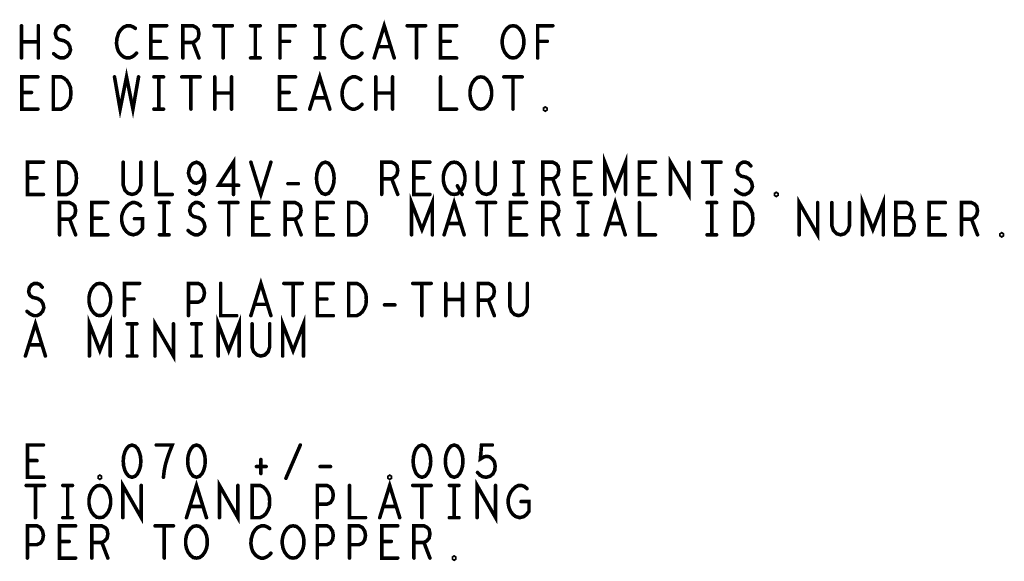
# Model space of a CAD drawing. Extents: x -10 to 15.7, y -3.3 to 6.3.
# Tile 39 of 40: x 12.6 to 14.5, y 3.5 to 4.6. Entities that reach past the tile are written whole.
import ezdxf

# ---------------------------------------------------------------- set-up
doc = ezdxf.new("R2010")
doc.units = 0
doc.layers.get('0').update_dxf_attribs({"color": 3, "linetype": 'CONTINUOUS'})

# ---------------------------------------------------------------- blocks, each defined once
blk = doc.blocks.new('PAD_R1')
at = {"const_width": 0.5}
blk.add_lwpolyline([(0.25, 0, 1), (-0.25, 0, 1)], format="xyb", close=True, dxfattribs=at)

msp = doc.modelspace()

# ---------------------------------------------------------------- linework, layer by layer
at = {"const_width": 0.007}
for points in [[(13.26719, 4.51189), (13.28677, 4.57489), (13.30636, 4.51189)], [(12.57732, 4.51189), (12.57732, 4.57489)], [(12.61022, 4.57489), (12.61022, 4.51189)], [(12.64032, 4.52029), (12.64659, 4.51504), (12.65364, 4.51189), (12.65991, 4.51189), (12.66617, 4.51504), (12.67087, 4.52029), (12.67322, 4.52764), (12.67166, 4.53499), (12.66774, 4.54129), (12.66069, 4.54549), (12.65129, 4.54759), (12.64581, 4.55179), (12.64345, 4.55914), (12.64502, 4.56649), (12.64894, 4.57174), (12.65442, 4.57489), (12.65991, 4.57489), (12.66539, 4.57279), (12.67009, 4.56754)], [(12.80001, 4.56964), (12.7953, 4.57279), (12.78982, 4.57489), (12.78356, 4.57489), (12.7765, 4.57174), (12.77102, 4.56649), (12.76711, 4.56019), (12.76397, 4.54969), (12.76319, 4.54024), (12.76476, 4.53079), (12.76711, 4.52449), (12.77181, 4.51819), (12.77729, 4.51399), (12.78277, 4.51189), (12.78825, 4.51189), (12.79374, 4.51399), (12.79844, 4.51714), (12.80236, 4.52134)], [(12.86144, 4.51189), (12.83011, 4.51189), (12.83011, 4.57489), (12.86144, 4.57489)], [(12.89311, 4.51189), (12.89311, 4.57489), (12.91269, 4.57489), (12.91896, 4.57174), (12.92287, 4.56754), (12.92444, 4.55914), (12.92287, 4.55074), (12.91817, 4.54549), (12.91269, 4.54234), (12.89311, 4.54234)], [(12.95376, 4.57489), (12.98979, 4.57489)], [(12.97177, 4.57489), (12.97177, 4.51189)], [(13.02537, 4.57489), (13.04417, 4.57489)], [(13.03477, 4.57489), (13.03477, 4.51189)], [(13.08289, 4.51189), (13.08289, 4.57489), (13.11266, 4.57489)], [(13.15137, 4.57489), (13.17017, 4.57489)], [(13.16077, 4.57489), (13.16077, 4.51189)], [(13.24101, 4.56964), (13.2363, 4.57279), (13.23082, 4.57489), (13.22456, 4.57489), (13.2175, 4.57174), (13.21202, 4.56649), (13.20811, 4.56019), (13.20497, 4.54969), (13.20419, 4.54024), (13.20576, 4.53079), (13.20811, 4.52449), (13.21281, 4.51819), (13.21829, 4.51399), (13.22377, 4.51189), (13.22925, 4.51189), (13.23474, 4.51399), (13.23944, 4.51714), (13.24336, 4.52134)], [(13.33176, 4.57489), (13.36779, 4.57489)], [(13.34977, 4.57489), (13.34977, 4.51189)], [(13.42844, 4.51189), (13.39711, 4.51189), (13.39711, 4.57489), (13.42844, 4.57489)], [(13.58689, 4.51189), (13.58689, 4.57489), (13.61666, 4.57489)], [(12.61022, 4.54339), (12.57732, 4.54339)], [(12.84891, 4.54444), (12.83011, 4.54444)], [(12.91269, 4.54234), (12.92444, 4.51189)], [(13.10169, 4.54444), (13.08289, 4.54444)], [(13.41591, 4.54444), (13.39711, 4.54444)], [(13.60569, 4.54444), (13.58689, 4.54444)], [(13.2993, 4.53394), (13.27424, 4.53394)], [(13.02537, 4.51189), (13.04417, 4.51189)], [(13.15137, 4.51189), (13.17017, 4.51189)], [(12.75927, 4.47489), (12.77024, 4.41189), (12.78277, 4.47489), (12.7953, 4.41189), (12.80627, 4.47489)], [(12.60944, 4.41189), (12.57811, 4.41189), (12.57811, 4.47489), (12.60944, 4.47489)], [(12.83637, 4.47489), (12.85517, 4.47489)], [(12.84577, 4.47489), (12.84577, 4.41189)], [(12.89076, 4.47489), (12.92679, 4.47489)], [(12.90877, 4.47489), (12.90877, 4.41189)], [(12.95532, 4.41189), (12.95532, 4.47489)], [(12.98822, 4.47489), (12.98822, 4.41189)], [(13.11344, 4.41189), (13.08211, 4.41189), (13.08211, 4.47489), (13.11344, 4.47489)], [(13.14119, 4.41189), (13.16077, 4.47489), (13.18036, 4.41189)], [(13.24101, 4.46964), (13.2363, 4.47279), (13.23082, 4.47489), (13.22456, 4.47489), (13.2175, 4.47174), (13.21202, 4.46649), (13.20811, 4.46019), (13.20497, 4.44969), (13.20419, 4.44024), (13.20576, 4.43079), (13.20811, 4.42449), (13.21281, 4.41819), (13.21829, 4.41399), (13.22377, 4.41189), (13.22925, 4.41189), (13.23474, 4.41399), (13.23944, 4.41714), (13.24336, 4.42134)], [(13.27032, 4.41189), (13.27032, 4.47489)], [(13.30322, 4.47489), (13.30322, 4.41189)], [(13.39711, 4.47489), (13.39711, 4.41189), (13.42844, 4.41189)], [(13.52076, 4.47489), (13.55679, 4.47489)], [(13.53877, 4.47489), (13.53877, 4.41189)], [(12.59691, 4.44444), (12.57811, 4.44444)], [(12.98822, 4.44339), (12.95532, 4.44339)], [(13.10091, 4.44444), (13.08211, 4.44444)], [(13.1733, 4.43394), (13.14824, 4.43394)], [(13.30322, 4.44339), (13.27032, 4.44339)], [(12.83637, 4.41189), (12.85517, 4.41189)], [(12.99197, 4.24509), (12.99197, 4.30809), (12.96299, 4.26294), (13.00216, 4.26294)], [(13.7182, 4.24509), (13.7182, 4.30809), (13.73857, 4.25559), (13.75894, 4.30809), (13.75894, 4.24509)], [(13.84655, 4.24509), (13.84655, 4.30809), (13.88259, 4.24509), (13.88259, 4.30809)], [(12.62024, 4.24509), (12.5889, 4.24509), (12.5889, 4.30809), (12.62024, 4.30809)], [(12.77634, 4.30809), (12.77634, 4.26294), (12.77947, 4.25349), (12.78574, 4.24719), (12.79357, 4.24509), (12.8014, 4.24719), (12.80767, 4.25349), (12.8108, 4.26294), (12.8108, 4.30809)], [(12.8409, 4.30809), (12.8409, 4.24509), (12.87224, 4.24509)], [(12.90625, 4.25244), (12.91174, 4.24719), (12.918, 4.24509), (12.92427, 4.24719), (12.92975, 4.25349), (12.93367, 4.26294), (12.93524, 4.27239), (12.93524, 4.28394), (12.93367, 4.29339), (12.92975, 4.30179), (12.92505, 4.30599), (12.91957, 4.30809), (12.9133, 4.30599), (12.9086, 4.30179), (12.90547, 4.29549), (12.9039, 4.28709), (12.90547, 4.27974), (12.90939, 4.27239), (12.91409, 4.26819), (12.91957, 4.26714), (12.92584, 4.26924), (12.93054, 4.27449), (12.93524, 4.28394)], [(13.02599, 4.30809), (13.04557, 4.24509), (13.06516, 4.30809)], [(13.2819, 4.24509), (13.2819, 4.30809), (13.30149, 4.30809), (13.30775, 4.30494), (13.31167, 4.30074), (13.31324, 4.29234), (13.31167, 4.28394), (13.30697, 4.27869), (13.30149, 4.27554), (13.2819, 4.27554)], [(13.37624, 4.24509), (13.3449, 4.24509), (13.3449, 4.30809), (13.37624, 4.30809)], [(13.46934, 4.30809), (13.46934, 4.26294), (13.47247, 4.25349), (13.47874, 4.24719), (13.48657, 4.24509), (13.4944, 4.24719), (13.50067, 4.25349), (13.5038, 4.26294), (13.5038, 4.30809)], [(13.54017, 4.30809), (13.55897, 4.30809)], [(13.54957, 4.30809), (13.54957, 4.24509)], [(13.5969, 4.24509), (13.5969, 4.30809), (13.61649, 4.30809), (13.62275, 4.30494), (13.62667, 4.30074), (13.62824, 4.29234), (13.62667, 4.28394), (13.62197, 4.27869), (13.61649, 4.27554), (13.5969, 4.27554)], [(13.69124, 4.24509), (13.6599, 4.24509), (13.6599, 4.30809), (13.69124, 4.30809)], [(13.81724, 4.24509), (13.7859, 4.24509), (13.7859, 4.30809), (13.81724, 4.30809)], [(13.90955, 4.30809), (13.94559, 4.30809)], [(13.92757, 4.30809), (13.92757, 4.24509)], [(13.97412, 4.25349), (13.98039, 4.24824), (13.98744, 4.24509), (13.9937, 4.24509), (13.99997, 4.24824), (14.00467, 4.25349), (14.00702, 4.26084), (14.00545, 4.26819), (14.00154, 4.27449), (13.99449, 4.27869), (13.98509, 4.28079), (13.9796, 4.28499), (13.97725, 4.29234), (13.97882, 4.29969), (13.98274, 4.30494), (13.98822, 4.30809), (13.9937, 4.30809), (13.99919, 4.30599), (14.00389, 4.30074)], [(12.6077, 4.27764), (12.5889, 4.27764)], [(13.30149, 4.27554), (13.31324, 4.24509)], [(13.3637, 4.27764), (13.3449, 4.27764)], [(13.61649, 4.27554), (13.62824, 4.24509)], [(13.6787, 4.27764), (13.6599, 4.27764)], [(13.8047, 4.27764), (13.7859, 4.27764)], [(13.09839, 4.26609), (13.11875, 4.26609)], [(13.42984, 4.26189), (13.43924, 4.24509)], [(13.3402, 4.16609), (13.3402, 4.22909), (13.36057, 4.17659), (13.38094, 4.22909), (13.38094, 4.16609)], [(13.40399, 4.16609), (13.42357, 4.22909), (13.44316, 4.16609)], [(13.54017, 4.24509), (13.55897, 4.24509)], [(13.71899, 4.16609), (13.73857, 4.22909), (13.75816, 4.16609)], [(14.09855, 4.16609), (14.09855, 4.22909), (14.13459, 4.16609), (14.13459, 4.22909)], [(14.2222, 4.16609), (14.2222, 4.22909), (14.24257, 4.17659), (14.26294, 4.22909), (14.26294, 4.16609)], [(12.6519, 4.16609), (12.6519, 4.22909), (12.67149, 4.22909), (12.67775, 4.22594), (12.68167, 4.22174), (12.68324, 4.21334), (12.68167, 4.20494), (12.67697, 4.19969), (12.67149, 4.19654), (12.6519, 4.19654)], [(12.74624, 4.16609), (12.7149, 4.16609), (12.7149, 4.22909), (12.74624, 4.22909)], [(12.79827, 4.19759), (12.81394, 4.19759), (12.81394, 4.17869), (12.80924, 4.17239), (12.80375, 4.16819), (12.79592, 4.16609), (12.78809, 4.16819), (12.7826, 4.17239), (12.7779, 4.17869), (12.77477, 4.18604), (12.7732, 4.19444), (12.7732, 4.20179), (12.77477, 4.20809), (12.7779, 4.21544), (12.7826, 4.22174), (12.7873, 4.22594), (12.79357, 4.22909), (12.79905, 4.22909), (12.80532, 4.22699), (12.81002, 4.22279)], [(12.84717, 4.22909), (12.86597, 4.22909)], [(12.85657, 4.22909), (12.85657, 4.16609)], [(12.90312, 4.17449), (12.90939, 4.16924), (12.91644, 4.16609), (12.9227, 4.16609), (12.92897, 4.16924), (12.93367, 4.17449), (12.93602, 4.18184), (12.93445, 4.18919), (12.93054, 4.19549), (12.92349, 4.19969), (12.91409, 4.20179), (12.9086, 4.20599), (12.90625, 4.21334), (12.90782, 4.22069), (12.91174, 4.22594), (12.91722, 4.22909), (12.9227, 4.22909), (12.92819, 4.22699), (12.93289, 4.22174)], [(12.96455, 4.22909), (13.00059, 4.22909)], [(12.98257, 4.22909), (12.98257, 4.16609)], [(13.06124, 4.16609), (13.0299, 4.16609), (13.0299, 4.22909), (13.06124, 4.22909)], [(13.0929, 4.16609), (13.0929, 4.22909), (13.11249, 4.22909), (13.11875, 4.22594), (13.12267, 4.22174), (13.12424, 4.21334), (13.12267, 4.20494), (13.11797, 4.19969), (13.11249, 4.19654), (13.0929, 4.19654)], [(13.18724, 4.16609), (13.1559, 4.16609), (13.1559, 4.22909), (13.18724, 4.22909)], [(13.46855, 4.22909), (13.50459, 4.22909)], [(13.48657, 4.22909), (13.48657, 4.16609)], [(13.56524, 4.16609), (13.5339, 4.16609), (13.5339, 4.22909), (13.56524, 4.22909)], [(13.5969, 4.16609), (13.5969, 4.22909), (13.61649, 4.22909), (13.62275, 4.22594), (13.62667, 4.22174), (13.62824, 4.21334), (13.62667, 4.20494), (13.62197, 4.19969), (13.61649, 4.19654), (13.5969, 4.19654)], [(13.66617, 4.22909), (13.68497, 4.22909)], [(13.67557, 4.22909), (13.67557, 4.16609)], [(13.7859, 4.22909), (13.7859, 4.16609), (13.81724, 4.16609)], [(13.91817, 4.22909), (13.93697, 4.22909)], [(13.92757, 4.22909), (13.92757, 4.16609)], [(14.16234, 4.22909), (14.16234, 4.18394), (14.16547, 4.17449), (14.17174, 4.16819), (14.17957, 4.16609), (14.1874, 4.16819), (14.19367, 4.17449), (14.1968, 4.18394), (14.1968, 4.22909)], [(14.31184, 4.19969), (14.31497, 4.20284), (14.31732, 4.20809), (14.31889, 4.21544), (14.31732, 4.22174), (14.31419, 4.22594), (14.3087, 4.22909), (14.28755, 4.22909), (14.28755, 4.16609), (14.3134, 4.16609), (14.31889, 4.17029), (14.32202, 4.17659), (14.32359, 4.18394), (14.32202, 4.19129), (14.31732, 4.19759), (14.31184, 4.19969), (14.28755, 4.19969)], [(14.38424, 4.16609), (14.3529, 4.16609), (14.3529, 4.22909), (14.38424, 4.22909)], [(14.4159, 4.16609), (14.4159, 4.22909), (14.43549, 4.22909), (14.44175, 4.22594), (14.44567, 4.22174), (14.44724, 4.21334), (14.44567, 4.20494), (14.44097, 4.19969), (14.43549, 4.19654), (14.4159, 4.19654)], [(12.67149, 4.19654), (12.68324, 4.16609)], [(12.7337, 4.19864), (12.7149, 4.19864)], [(13.0487, 4.19864), (13.0299, 4.19864)], [(13.11249, 4.19654), (13.12424, 4.16609)], [(13.1747, 4.19864), (13.1559, 4.19864)], [(13.5527, 4.19864), (13.5339, 4.19864)], [(13.61649, 4.19654), (13.62824, 4.16609)], [(14.3717, 4.19864), (14.3529, 4.19864)], [(14.43549, 4.19654), (14.44724, 4.16609)], [(13.4361, 4.18814), (13.41104, 4.18814)], [(13.7511, 4.18814), (13.72604, 4.18814)], [(12.84717, 4.16609), (12.86597, 4.16609)], [(13.66617, 4.16609), (13.68497, 4.16609)], [(13.91817, 4.16609), (13.93697, 4.16609)], [(13.02599, 4.00809), (13.04557, 4.07109), (13.06516, 4.00809)], [(12.58812, 4.01649), (12.59439, 4.01124), (12.60144, 4.00809), (12.6077, 4.00809), (12.61397, 4.01124), (12.61867, 4.01649), (12.62102, 4.02384), (12.61945, 4.03119), (12.61554, 4.03749), (12.60849, 4.04169), (12.59909, 4.04379), (12.5936, 4.04799), (12.59125, 4.05534), (12.59282, 4.06269), (12.59674, 4.06794), (12.60222, 4.07109), (12.6077, 4.07109), (12.61319, 4.06899), (12.61789, 4.06374)], [(12.77869, 4.00809), (12.77869, 4.07109), (12.80845, 4.07109)], [(12.9039, 4.00809), (12.9039, 4.07109), (12.9227, 4.07109), (12.92897, 4.06794), (12.93367, 4.06059), (12.93524, 4.05219), (12.93367, 4.04379), (12.92975, 4.03749), (12.9227, 4.03434), (12.9039, 4.03434)], [(12.9669, 4.07109), (12.9669, 4.00809), (12.99824, 4.00809)], [(13.09055, 4.07109), (13.12659, 4.07109)], [(13.10857, 4.07109), (13.10857, 4.00809)], [(13.18724, 4.00809), (13.1559, 4.00809), (13.1559, 4.07109), (13.18724, 4.07109)], [(13.34255, 4.07109), (13.37859, 4.07109)], [(13.36057, 4.07109), (13.36057, 4.00809)], [(13.40712, 4.00809), (13.40712, 4.07109)], [(13.44002, 4.07109), (13.44002, 4.00809)], [(13.4709, 4.00809), (13.4709, 4.07109), (13.49049, 4.07109), (13.49675, 4.06794), (13.50067, 4.06374), (13.50224, 4.05534), (13.50067, 4.04694), (13.49597, 4.04169), (13.49049, 4.03854), (13.4709, 4.03854)], [(13.53234, 4.07109), (13.53234, 4.02594), (13.53547, 4.01649), (13.54174, 4.01019), (13.54957, 4.00809), (13.5574, 4.01019), (13.56367, 4.01649), (13.5668, 4.02594), (13.5668, 4.07109)], [(12.79749, 4.04064), (12.77869, 4.04064)], [(13.0581, 4.03014), (13.03304, 4.03014)], [(13.1747, 4.04064), (13.1559, 4.04064)], [(13.28739, 4.02909), (13.30775, 4.02909)], [(13.44002, 4.03959), (13.40712, 4.03959)], [(13.49049, 4.03854), (13.50224, 4.00809)], [(12.7102, 3.92909), (12.7102, 3.99209), (12.73057, 3.93959), (12.75094, 3.99209), (12.75094, 3.92909)], [(12.9622, 3.92909), (12.9622, 3.99209), (12.98257, 3.93959), (13.00294, 3.99209), (13.00294, 3.92909)], [(13.0882, 3.92909), (13.0882, 3.99209), (13.10857, 3.93959), (13.12894, 3.99209), (13.12894, 3.92909)], [(12.58499, 3.92909), (12.60457, 3.99209), (12.62416, 3.92909)], [(12.78417, 3.99209), (12.80297, 3.99209)], [(12.79357, 3.99209), (12.79357, 3.92909)], [(12.83855, 3.92909), (12.83855, 3.99209), (12.87459, 3.92909), (12.87459, 3.99209)], [(12.91017, 3.99209), (12.92897, 3.99209)], [(12.91957, 3.99209), (12.91957, 3.92909)], [(13.02834, 3.99209), (13.02834, 3.94694), (13.03147, 3.93749), (13.03774, 3.93119), (13.04557, 3.92909), (13.0534, 3.93119), (13.05967, 3.93749), (13.0628, 3.94694), (13.0628, 3.99209)], [(12.6171, 3.95114), (12.59204, 3.95114)], [(12.78417, 3.92909), (12.80297, 3.92909)], [(12.91017, 3.92909), (12.92897, 3.92909)], [(12.62024, 3.69209), (12.5889, 3.69209), (12.5889, 3.75509), (12.62024, 3.75509)], [(12.855, 3.69209), (12.85657, 3.70574), (12.85892, 3.71729), (12.86205, 3.72779), (12.86597, 3.73934), (12.87224, 3.75509), (12.8409, 3.75509)], [(13.09447, 3.68999), (13.12267, 3.75509)], [(13.46934, 3.70154), (13.47404, 3.69629), (13.47952, 3.69314), (13.48657, 3.69209), (13.49362, 3.69419), (13.4991, 3.69839), (13.50302, 3.70574), (13.5038, 3.71414), (13.50224, 3.72254), (13.49832, 3.72779), (13.49284, 3.73199), (13.48735, 3.73304), (13.48187, 3.73199), (13.47482, 3.72779), (13.47717, 3.75509), (13.49832, 3.75509)], [(12.6077, 3.72464), (12.5889, 3.72464)], [(13.04557, 3.72674), (13.04557, 3.69944)], [(13.03695, 3.71309), (13.05575, 3.71309)], [(13.16139, 3.71309), (13.18175, 3.71309)], [(12.58655, 3.67609), (12.62259, 3.67609)], [(12.60457, 3.67609), (12.60457, 3.61309)], [(12.65817, 3.67609), (12.67697, 3.67609)], [(12.66757, 3.67609), (12.66757, 3.61309)], [(12.77555, 3.61309), (12.77555, 3.67609), (12.81159, 3.61309), (12.81159, 3.67609)], [(12.89999, 3.61309), (12.91957, 3.67609), (12.93916, 3.61309)], [(12.96455, 3.61309), (12.96455, 3.67609), (13.00059, 3.61309), (13.00059, 3.67609)], [(13.1559, 3.61309), (13.1559, 3.67609), (13.1747, 3.67609), (13.18097, 3.67294), (13.18567, 3.66559), (13.18724, 3.65719), (13.18567, 3.64879), (13.18175, 3.64249), (13.1747, 3.63934), (13.1559, 3.63934)], [(13.2189, 3.67609), (13.2189, 3.61309), (13.25024, 3.61309)], [(13.27799, 3.61309), (13.29757, 3.67609), (13.31716, 3.61309)], [(13.34255, 3.67609), (13.37859, 3.67609)], [(13.36057, 3.67609), (13.36057, 3.61309)], [(13.41417, 3.67609), (13.43297, 3.67609)], [(13.42357, 3.67609), (13.42357, 3.61309)], [(13.46855, 3.61309), (13.46855, 3.67609), (13.50459, 3.61309), (13.50459, 3.67609)], [(13.55427, 3.64459), (13.56994, 3.64459), (13.56994, 3.62569), (13.56524, 3.61939), (13.55975, 3.61519), (13.55192, 3.61309), (13.54409, 3.61519), (13.5386, 3.61939), (13.5339, 3.62569), (13.53077, 3.63304), (13.5292, 3.64144), (13.5292, 3.64879), (13.53077, 3.65509), (13.5339, 3.66244), (13.5386, 3.66874), (13.5433, 3.67294), (13.54957, 3.67609), (13.55505, 3.67609), (13.56132, 3.67399), (13.56602, 3.66979)], [(12.9321, 3.63514), (12.90704, 3.63514)], [(13.3101, 3.63514), (13.28504, 3.63514)], [(12.65817, 3.61309), (12.67697, 3.61309)], [(13.41417, 3.61309), (13.43297, 3.61309)], [(12.5889, 3.53409), (12.5889, 3.59709), (12.6077, 3.59709), (12.61397, 3.59394), (12.61867, 3.58659), (12.62024, 3.57819), (12.61867, 3.56979), (12.61475, 3.56349), (12.6077, 3.56034), (12.5889, 3.56034)], [(12.68324, 3.53409), (12.6519, 3.53409), (12.6519, 3.59709), (12.68324, 3.59709)], [(12.7149, 3.53409), (12.7149, 3.59709), (12.73449, 3.59709), (12.74075, 3.59394), (12.74467, 3.58974), (12.74624, 3.58134), (12.74467, 3.57294), (12.73997, 3.56769), (12.73449, 3.56454), (12.7149, 3.56454)], [(12.83855, 3.59709), (12.87459, 3.59709)], [(12.85657, 3.59709), (12.85657, 3.53409)], [(13.0628, 3.59184), (13.0581, 3.59499), (13.05262, 3.59709), (13.04635, 3.59709), (13.0393, 3.59394), (13.03382, 3.58869), (13.0299, 3.58239), (13.02677, 3.57189), (13.02599, 3.56244), (13.02755, 3.55299), (13.0299, 3.54669), (13.0346, 3.54039), (13.04009, 3.53619), (13.04557, 3.53409), (13.05105, 3.53409), (13.05654, 3.53619), (13.06124, 3.53934), (13.06516, 3.54354)], [(13.1559, 3.53409), (13.1559, 3.59709), (13.1747, 3.59709), (13.18097, 3.59394), (13.18567, 3.58659), (13.18724, 3.57819), (13.18567, 3.56979), (13.18175, 3.56349), (13.1747, 3.56034), (13.1559, 3.56034)], [(13.2189, 3.53409), (13.2189, 3.59709), (13.2377, 3.59709), (13.24397, 3.59394), (13.24867, 3.58659), (13.25024, 3.57819), (13.24867, 3.56979), (13.24475, 3.56349), (13.2377, 3.56034), (13.2189, 3.56034)], [(13.31324, 3.53409), (13.2819, 3.53409), (13.2819, 3.59709), (13.31324, 3.59709)], [(13.3449, 3.53409), (13.3449, 3.59709), (13.36449, 3.59709), (13.37075, 3.59394), (13.37467, 3.58974), (13.37624, 3.58134), (13.37467, 3.57294), (13.36997, 3.56769), (13.36449, 3.56454), (13.3449, 3.56454)], [(12.6707, 3.56664), (12.6519, 3.56664)], [(12.73449, 3.56454), (12.74624, 3.53409)], [(13.3007, 3.56664), (13.2819, 3.56664)], [(13.36449, 3.56454), (13.37624, 3.53409)]]:
    msp.add_lwpolyline(points, dxfattribs=at)
for points in [[(13.53877, 4.51189), (13.5325, 4.51294), (13.52702, 4.51714), (13.52232, 4.52344), (13.51919, 4.53079), (13.51762, 4.53919), (13.51762, 4.54759), (13.51919, 4.55599), (13.52232, 4.56334), (13.52702, 4.56964), (13.5325, 4.57384), (13.53877, 4.57489), (13.54504, 4.57384), (13.55052, 4.56964), (13.55522, 4.56334), (13.55836, 4.55599), (13.55992, 4.54759), (13.55992, 4.53919), (13.55836, 4.53079), (13.55522, 4.52344), (13.55052, 4.51714), (13.54504, 4.51294)], [(12.63954, 4.41189), (12.63954, 4.47489), (12.6552, 4.47489), (12.66147, 4.47174), (12.66617, 4.46754), (12.67009, 4.46124), (12.67322, 4.45389), (12.67401, 4.44339), (12.67322, 4.43289), (12.67009, 4.42554), (12.66617, 4.41924), (12.66147, 4.41504), (12.6552, 4.41189)], [(13.47577, 4.41189), (13.4695, 4.41294), (13.46402, 4.41714), (13.45932, 4.42344), (13.45619, 4.43079), (13.45462, 4.43919), (13.45462, 4.44759), (13.45619, 4.45599), (13.45932, 4.46334), (13.46402, 4.46964), (13.4695, 4.47384), (13.47577, 4.47489), (13.48204, 4.47384), (13.48752, 4.46964), (13.49222, 4.46334), (13.49536, 4.45599), (13.49692, 4.44759), (13.49692, 4.43919), (13.49536, 4.43079), (13.49222, 4.42344), (13.48752, 4.41714), (13.48204, 4.41294)], [(13.60177, 4.40979), (13.6002, 4.41084), (13.6002, 4.41294), (13.60177, 4.41399), (13.60334, 4.41294), (13.60334, 4.41084)], [(12.65034, 4.24509), (12.65034, 4.30809), (12.666, 4.30809), (12.67227, 4.30494), (12.67697, 4.30074), (12.68089, 4.29444), (12.68402, 4.28709), (12.6848, 4.27659), (12.68402, 4.26609), (12.68089, 4.25874), (12.67697, 4.25244), (12.67227, 4.24824), (12.666, 4.24509)], [(13.17157, 4.30809), (13.1653, 4.30599), (13.1606, 4.30074), (13.15747, 4.29444), (13.15512, 4.28604), (13.15434, 4.27659), (13.15512, 4.26714), (13.15747, 4.25874), (13.1606, 4.25244), (13.1653, 4.24719), (13.17157, 4.24509), (13.17784, 4.24719), (13.18254, 4.25244), (13.18567, 4.25874), (13.18802, 4.26714), (13.1888, 4.27659), (13.18802, 4.28604), (13.18567, 4.29444), (13.18254, 4.30074), (13.17784, 4.30599)], [(13.42357, 4.24509), (13.4173, 4.24614), (13.41182, 4.25034), (13.40712, 4.25664), (13.40399, 4.26399), (13.40242, 4.27239), (13.40242, 4.28079), (13.40399, 4.28919), (13.40712, 4.29654), (13.41182, 4.30284), (13.4173, 4.30704), (13.42357, 4.30809), (13.42984, 4.30704), (13.43532, 4.30284), (13.44002, 4.29654), (13.44316, 4.28919), (13.44472, 4.28079), (13.44472, 4.27239), (13.44316, 4.26399), (13.44002, 4.25664), (13.43532, 4.25034), (13.42984, 4.24614)], [(14.05357, 4.24299), (14.052, 4.24404), (14.052, 4.24614), (14.05357, 4.24719), (14.05514, 4.24614), (14.05514, 4.24404)], [(13.21734, 4.16609), (13.21734, 4.22909), (13.233, 4.22909), (13.23927, 4.22594), (13.24397, 4.22174), (13.24789, 4.21544), (13.25102, 4.20809), (13.2518, 4.19759), (13.25102, 4.18709), (13.24789, 4.17974), (13.24397, 4.17344), (13.23927, 4.16924), (13.233, 4.16609)], [(13.97334, 4.16609), (13.97334, 4.22909), (13.989, 4.22909), (13.99527, 4.22594), (13.99997, 4.22174), (14.00389, 4.21544), (14.00702, 4.20809), (14.0078, 4.19759), (14.00702, 4.18709), (14.00389, 4.17974), (13.99997, 4.17344), (13.99527, 4.16924), (13.989, 4.16609)], [(14.49457, 4.16399), (14.493, 4.16504), (14.493, 4.16714), (14.49457, 4.16819), (14.49614, 4.16714), (14.49614, 4.16504)], [(12.73057, 4.00809), (12.7243, 4.00914), (12.71882, 4.01334), (12.71412, 4.01964), (12.71099, 4.02699), (12.70942, 4.03539), (12.70942, 4.04379), (12.71099, 4.05219), (12.71412, 4.05954), (12.71882, 4.06584), (12.7243, 4.07004), (12.73057, 4.07109), (12.73684, 4.07004), (12.74232, 4.06584), (12.74702, 4.05954), (12.75016, 4.05219), (12.75172, 4.04379), (12.75172, 4.03539), (12.75016, 4.02699), (12.74702, 4.01964), (12.74232, 4.01334), (12.73684, 4.00914)], [(13.21734, 4.00809), (13.21734, 4.07109), (13.233, 4.07109), (13.23927, 4.06794), (13.24397, 4.06374), (13.24789, 4.05744), (13.25102, 4.05009), (13.2518, 4.03959), (13.25102, 4.02909), (13.24789, 4.02174), (13.24397, 4.01544), (13.23927, 4.01124), (13.233, 4.00809)], [(12.79357, 3.75509), (12.7873, 3.75299), (12.7826, 3.74774), (12.77947, 3.74144), (12.77712, 3.73304), (12.77634, 3.72359), (12.77712, 3.71414), (12.77947, 3.70574), (12.7826, 3.69944), (12.7873, 3.69419), (12.79357, 3.69209), (12.79984, 3.69419), (12.80454, 3.69944), (12.80767, 3.70574), (12.81002, 3.71414), (12.8108, 3.72359), (12.81002, 3.73304), (12.80767, 3.74144), (12.80454, 3.74774), (12.79984, 3.75299)], [(12.91957, 3.75509), (12.9133, 3.75299), (12.9086, 3.74774), (12.90547, 3.74144), (12.90312, 3.73304), (12.90234, 3.72359), (12.90312, 3.71414), (12.90547, 3.70574), (12.9086, 3.69944), (12.9133, 3.69419), (12.91957, 3.69209), (12.92584, 3.69419), (12.93054, 3.69944), (12.93367, 3.70574), (12.93602, 3.71414), (12.9368, 3.72359), (12.93602, 3.73304), (12.93367, 3.74144), (12.93054, 3.74774), (12.92584, 3.75299)], [(13.36057, 3.75509), (13.3543, 3.75299), (13.3496, 3.74774), (13.34647, 3.74144), (13.34412, 3.73304), (13.34334, 3.72359), (13.34412, 3.71414), (13.34647, 3.70574), (13.3496, 3.69944), (13.3543, 3.69419), (13.36057, 3.69209), (13.36684, 3.69419), (13.37154, 3.69944), (13.37467, 3.70574), (13.37702, 3.71414), (13.3778, 3.72359), (13.37702, 3.73304), (13.37467, 3.74144), (13.37154, 3.74774), (13.36684, 3.75299)], [(13.42357, 3.75509), (13.4173, 3.75299), (13.4126, 3.74774), (13.40947, 3.74144), (13.40712, 3.73304), (13.40634, 3.72359), (13.40712, 3.71414), (13.40947, 3.70574), (13.4126, 3.69944), (13.4173, 3.69419), (13.42357, 3.69209), (13.42984, 3.69419), (13.43454, 3.69944), (13.43767, 3.70574), (13.44002, 3.71414), (13.4408, 3.72359), (13.44002, 3.73304), (13.43767, 3.74144), (13.43454, 3.74774), (13.42984, 3.75299)], [(12.73057, 3.68999), (12.729, 3.69104), (12.729, 3.69314), (12.73057, 3.69419), (12.73214, 3.69314), (12.73214, 3.69104)], [(13.29757, 3.68999), (13.296, 3.69104), (13.296, 3.69314), (13.29757, 3.69419), (13.29914, 3.69314), (13.29914, 3.69104)], [(12.73057, 3.61309), (12.7243, 3.61414), (12.71882, 3.61834), (12.71412, 3.62464), (12.71099, 3.63199), (12.70942, 3.64039), (12.70942, 3.64879), (12.71099, 3.65719), (12.71412, 3.66454), (12.71882, 3.67084), (12.7243, 3.67504), (12.73057, 3.67609), (12.73684, 3.67504), (12.74232, 3.67084), (12.74702, 3.66454), (12.75016, 3.65719), (12.75172, 3.64879), (12.75172, 3.64039), (12.75016, 3.63199), (12.74702, 3.62464), (12.74232, 3.61834), (12.73684, 3.61414)], [(13.02834, 3.61309), (13.02834, 3.67609), (13.044, 3.67609), (13.05027, 3.67294), (13.05497, 3.66874), (13.05889, 3.66244), (13.06202, 3.65509), (13.0628, 3.64459), (13.06202, 3.63409), (13.05889, 3.62674), (13.05497, 3.62044), (13.05027, 3.61624), (13.044, 3.61309)], [(12.91957, 3.53409), (12.9133, 3.53514), (12.90782, 3.53934), (12.90312, 3.54564), (12.89999, 3.55299), (12.89842, 3.56139), (12.89842, 3.56979), (12.89999, 3.57819), (12.90312, 3.58554), (12.90782, 3.59184), (12.9133, 3.59604), (12.91957, 3.59709), (12.92584, 3.59604), (12.93132, 3.59184), (12.93602, 3.58554), (12.93916, 3.57819), (12.94072, 3.56979), (12.94072, 3.56139), (12.93916, 3.55299), (12.93602, 3.54564), (12.93132, 3.53934), (12.92584, 3.53514)], [(13.10857, 3.53409), (13.1023, 3.53514), (13.09682, 3.53934), (13.09212, 3.54564), (13.08899, 3.55299), (13.08742, 3.56139), (13.08742, 3.56979), (13.08899, 3.57819), (13.09212, 3.58554), (13.09682, 3.59184), (13.1023, 3.59604), (13.10857, 3.59709), (13.11484, 3.59604), (13.12032, 3.59184), (13.12502, 3.58554), (13.12816, 3.57819), (13.12972, 3.56979), (13.12972, 3.56139), (13.12816, 3.55299), (13.12502, 3.54564), (13.12032, 3.53934), (13.11484, 3.53514)], [(13.42357, 3.53199), (13.422, 3.53304), (13.422, 3.53514), (13.42357, 3.53619), (13.42514, 3.53514), (13.42514, 3.53304)]]:
    msp.add_lwpolyline(points, close=True, dxfattribs=at)

# ---------------------------------------------------------------- block references
at = {"xscale": 0.007, "yscale": 0.007}
for p in [(12.57732, 4.57489), (12.61022, 4.57489), (12.67009, 4.56754), (12.80001, 4.56964), (12.86144, 4.57489), (12.95376, 4.57489), (12.97177, 4.57489), (12.98979, 4.57489), (13.02537, 4.57489), (13.03477, 4.57489), (13.04417, 4.57489), (13.11266, 4.57489), (13.15137, 4.57489), (13.16077, 4.57489), (13.17017, 4.57489), (13.24101, 4.56964), (13.33176, 4.57489), (13.34977, 4.57489), (13.36779, 4.57489), (13.42844, 4.57489), (13.61666, 4.57489), (12.57732, 4.54339), (12.61022, 4.54339), (12.83011, 4.54444), (12.84891, 4.54444), (12.89311, 4.54234), (12.91269, 4.54234), (13.08289, 4.54444), (13.10169, 4.54444), (13.39711, 4.54444), (13.41591, 4.54444), (13.58689, 4.54444), (13.60569, 4.54444), (13.27424, 4.53394), (13.2993, 4.53394), (12.57732, 4.51189), (12.61022, 4.51189), (12.64032, 4.52029), (12.80236, 4.52134), (12.86144, 4.51189), (12.89311, 4.51189), (12.92444, 4.51189), (12.97177, 4.51189), (13.02537, 4.51189), (13.03477, 4.51189), (13.04417, 4.51189), (13.08289, 4.51189), (13.15137, 4.51189), (13.16077, 4.51189), (13.17017, 4.51189), (13.24336, 4.52134), (13.26719, 4.51189), (13.30636, 4.51189), (13.34977, 4.51189), (13.42844, 4.51189), (13.58689, 4.51189), (12.60944, 4.47489), (12.75927, 4.47489), (12.80627, 4.47489), (12.83637, 4.47489), (12.84577, 4.47489), (12.85517, 4.47489), (12.89076, 4.47489), (12.90877, 4.47489), (12.92679, 4.47489), (12.95532, 4.47489), (12.98822, 4.47489), (13.11344, 4.47489), (13.24101, 4.46964), (13.27032, 4.47489), (13.30322, 4.47489), (13.39711, 4.47489), (13.52076, 4.47489), (13.53877, 4.47489), (13.55679, 4.47489), (12.57811, 4.44444), (12.59691, 4.44444), (12.95532, 4.44339), (12.98822, 4.44339), (13.08211, 4.44444), (13.10091, 4.44444), (13.14824, 4.43394), (13.1733, 4.43394), (13.27032, 4.44339), (13.30322, 4.44339), (12.60944, 4.41189), (12.83637, 4.41189), (12.84577, 4.41189), (12.85517, 4.41189), (12.90877, 4.41189), (12.95532, 4.41189), (12.98822, 4.41189), (13.11344, 4.41189), (13.14119, 4.41189), (13.18036, 4.41189), (13.24336, 4.42134), (13.27032, 4.41189), (13.30322, 4.41189), (13.42844, 4.41189), (13.53877, 4.41189), (12.62024, 4.30809), (12.77634, 4.30809), (12.8108, 4.30809), (12.8409, 4.30809), (13.02599, 4.30809), (13.06516, 4.30809), (13.37624, 4.30809), (13.46934, 4.30809), (13.5038, 4.30809), (13.54017, 4.30809), (13.54957, 4.30809), (13.55897, 4.30809), (13.69124, 4.30809), (13.81724, 4.30809), (13.88259, 4.30809), (13.90955, 4.30809), (13.92757, 4.30809), (13.94559, 4.30809), (14.00389, 4.30074), (12.5889, 4.27764), (12.6077, 4.27764), (12.93524, 4.28394), (13.2819, 4.27554), (13.30149, 4.27554), (13.3449, 4.27764), (13.3637, 4.27764), (13.5969, 4.27554), (13.61649, 4.27554), (13.6599, 4.27764), (13.6787, 4.27764), (13.7859, 4.27764), (13.8047, 4.27764), (13.00216, 4.26294), (13.09839, 4.26609), (13.11875, 4.26609), (13.42984, 4.26189), (13.97412, 4.25349), (12.62024, 4.24509), (12.87224, 4.24509), (12.90625, 4.25244), (12.99197, 4.24509), (13.2819, 4.24509), (13.31324, 4.24509), (13.37624, 4.24509), (13.43924, 4.24509), (13.54017, 4.24509), (13.54957, 4.24509), (13.55897, 4.24509), (13.5969, 4.24509), (13.62824, 4.24509), (13.69124, 4.24509), (13.7182, 4.24509), (13.75894, 4.24509), (13.81724, 4.24509), (13.84655, 4.24509), (13.92757, 4.24509), (12.74624, 4.22909), (12.81002, 4.22279), (12.84717, 4.22909), (12.85657, 4.22909), (12.86597, 4.22909), (12.93289, 4.22174), (12.96455, 4.22909), (12.98257, 4.22909), (13.00059, 4.22909), (13.06124, 4.22909), (13.18724, 4.22909), (13.46855, 4.22909), (13.48657, 4.22909), (13.50459, 4.22909), (13.56524, 4.22909), (13.66617, 4.22909), (13.67557, 4.22909), (13.68497, 4.22909), (13.7859, 4.22909), (13.91817, 4.22909), (13.92757, 4.22909), (13.93697, 4.22909), (14.13459, 4.22909), (14.16234, 4.22909), (14.1968, 4.22909), (14.38424, 4.22909), (12.6519, 4.19654), (12.67149, 4.19654), (12.7149, 4.19864), (12.7337, 4.19864), (12.79827, 4.19759), (13.0299, 4.19864), (13.0487, 4.19864), (13.0929, 4.19654), (13.11249, 4.19654), (13.1559, 4.19864), (13.1747, 4.19864), (13.5339, 4.19864), (13.5527, 4.19864), (13.5969, 4.19654), (13.61649, 4.19654), (14.28755, 4.19969), (14.31184, 4.19969), (14.3529, 4.19864), (14.3717, 4.19864), (14.4159, 4.19654), (14.43549, 4.19654), (13.41104, 4.18814), (13.4361, 4.18814), (13.72604, 4.18814), (13.7511, 4.18814), (12.6519, 4.16609), (12.68324, 4.16609), (12.74624, 4.16609), (12.84717, 4.16609), (12.85657, 4.16609), (12.86597, 4.16609), (12.90312, 4.17449), (12.98257, 4.16609), (13.06124, 4.16609), (13.0929, 4.16609), (13.12424, 4.16609), (13.18724, 4.16609), (13.3402, 4.16609), (13.38094, 4.16609), (13.40399, 4.16609), (13.44316, 4.16609), (13.48657, 4.16609), (13.56524, 4.16609), (13.5969, 4.16609), (13.62824, 4.16609), (13.66617, 4.16609), (13.67557, 4.16609), (13.68497, 4.16609), (13.71899, 4.16609), (13.75816, 4.16609), (13.81724, 4.16609), (13.91817, 4.16609), (13.92757, 4.16609), (13.93697, 4.16609), (14.09855, 4.16609), (14.2222, 4.16609), (14.26294, 4.16609), (14.38424, 4.16609), (14.4159, 4.16609), (14.44724, 4.16609), (12.61789, 4.06374), (12.80845, 4.07109), (12.9669, 4.07109), (13.09055, 4.07109), (13.10857, 4.07109), (13.12659, 4.07109), (13.18724, 4.07109), (13.34255, 4.07109), (13.36057, 4.07109), (13.37859, 4.07109), (13.40712, 4.07109), (13.44002, 4.07109), (13.53234, 4.07109), (13.5668, 4.07109), (12.77869, 4.04064), (12.79749, 4.04064), (12.9039, 4.03434), (13.03304, 4.03014), (13.0581, 4.03014), (13.1559, 4.04064), (13.1747, 4.04064), (13.28739, 4.02909), (13.30775, 4.02909), (13.40712, 4.03959), (13.44002, 4.03959), (13.4709, 4.03854), (13.49049, 4.03854), (12.58812, 4.01649), (12.77869, 4.00809), (12.9039, 4.00809), (12.99824, 4.00809), (13.02599, 4.00809), (13.06516, 4.00809), (13.10857, 4.00809), (13.18724, 4.00809), (13.36057, 4.00809), (13.40712, 4.00809), (13.44002, 4.00809), (13.4709, 4.00809), (13.50224, 4.00809), (12.78417, 3.99209), (12.79357, 3.99209), (12.80297, 3.99209), (12.87459, 3.99209), (12.91017, 3.99209), (12.91957, 3.99209), (12.92897, 3.99209), (13.02834, 3.99209), (13.0628, 3.99209), (12.59204, 3.95114), (12.6171, 3.95114), (12.58499, 3.92909), (12.62416, 3.92909), (12.7102, 3.92909), (12.75094, 3.92909), (12.78417, 3.92909), (12.79357, 3.92909), (12.80297, 3.92909), (12.83855, 3.92909), (12.91017, 3.92909), (12.91957, 3.92909), (12.92897, 3.92909), (12.9622, 3.92909), (13.00294, 3.92909), (13.0882, 3.92909), (13.12894, 3.92909), (12.62024, 3.75509), (12.8409, 3.75509), (13.12267, 3.75509), (13.49832, 3.75509), (12.5889, 3.72464), (12.6077, 3.72464), (13.04557, 3.72674), (13.03695, 3.71309), (13.04557, 3.69944), (13.05575, 3.71309), (13.16139, 3.71309), (13.18175, 3.71309), (13.46934, 3.70154), (12.58655, 3.67609), (12.60457, 3.67609), (12.62024, 3.69209), (12.62259, 3.67609), (12.65817, 3.67609), (12.66757, 3.67609), (12.67697, 3.67609), (12.81159, 3.67609), (12.855, 3.69209), (13.00059, 3.67609), (13.09447, 3.68999), (13.2189, 3.67609), (13.34255, 3.67609), (13.36057, 3.67609), (13.37859, 3.67609), (13.41417, 3.67609), (13.42357, 3.67609), (13.43297, 3.67609), (13.50459, 3.67609), (13.56602, 3.66979), (13.1559, 3.63934), (13.55427, 3.64459), (12.90704, 3.63514), (12.9321, 3.63514), (13.28504, 3.63514), (13.3101, 3.63514), (12.60457, 3.61309), (12.65817, 3.61309), (12.66757, 3.61309), (12.67697, 3.61309), (12.77555, 3.61309), (12.89999, 3.61309), (12.93916, 3.61309), (12.96455, 3.61309), (13.1559, 3.61309), (13.25024, 3.61309), (13.27799, 3.61309), (13.31716, 3.61309), (13.36057, 3.61309), (13.41417, 3.61309), (13.42357, 3.61309), (13.43297, 3.61309), (13.46855, 3.61309), (12.68324, 3.59709), (12.83855, 3.59709), (12.85657, 3.59709), (12.87459, 3.59709), (13.0628, 3.59184), (13.31324, 3.59709), (12.5889, 3.56034), (12.6519, 3.56664), (12.6707, 3.56664), (12.7149, 3.56454), (12.73449, 3.56454), (13.1559, 3.56034), (13.2189, 3.56034), (13.2819, 3.56664), (13.3007, 3.56664), (13.3449, 3.56454), (13.36449, 3.56454), (13.06516, 3.54354), (12.5889, 3.53409), (12.68324, 3.53409), (12.7149, 3.53409), (12.74624, 3.53409), (12.85657, 3.53409), (13.1559, 3.53409), (13.2189, 3.53409), (13.31324, 3.53409), (13.3449, 3.53409), (13.37624, 3.53409)]:
    msp.add_blockref('PAD_R1', p, dxfattribs=at)

doc.saveas('drawing.dxf')
